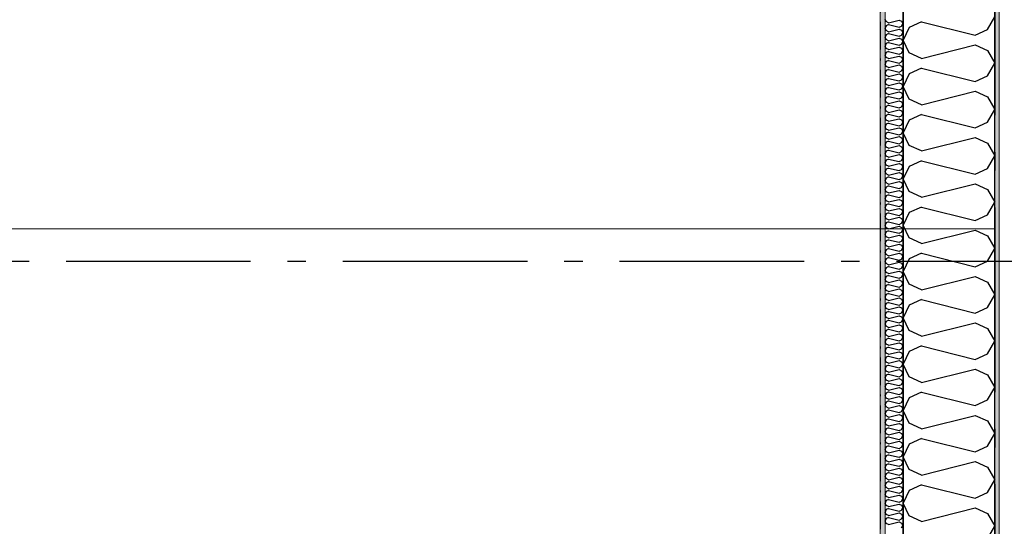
# Model space of a CAD drawing. Header units: millimetres. Extents: x -150 to 340869, y -1115 to 365939.
# Tile 83 of 193: x 300409 to 303077, y 355973 to 357346. Entities that reach past the tile are written whole.
import ezdxf
from ezdxf.enums import TextEntityAlignment as Align

# ---------------------------------------------------------------- set-up
doc = ezdxf.new("R2010")
doc.units = ezdxf.units.MM
doc.header["$LTSCALE"] = 0.5
doc.header["$MEASUREMENT"] = 0
for name, pattern in [('Akselinje', [1500, 1000, -200, 100, -200]), ('Over snittplan', [260, 150, -50, 10, -50]), ('PLINE', [0])]:
    doc.linetypes.add(name, pattern=pattern)
for name, color, linetype in [('232- Ikke-bærende yttervegger (Skravur)(Nye konstruksjoner)', 7, 'Continuous'), ('232- Ikke-bærende yttervegger(Nye konstruksjoner)', 7, 'Continuous'), ('255- Gulvoverflate(Nye konstruksjoner)', 7, 'Continuous'), ('26-- Yttertak(Nye konstruksjoner)', 7, 'Continuous'), ('82-- Modullinjer(Nye konstruksjoner)', 7, 'Continuous')]:
    doc.layers.add(name, color=color, linetype=linetype)
doc.layers.add('235- Utvendig kledning og overflate(Nye konstruksjoner)', color=7, linetype='Continuous', lineweight=0)
doc.layers.add('236- Innvendig kledning og overflate(Nye konstruksjoner)', color=7, linetype='Continuous', lineweight=0)
doc.styles.add('GENERATED_STYLE_4', font='arial.ttf')
pattern_1 = [(0, (0, 0), (0, 43.30127), [0, -25]), (0, (12.5, 21.65), (0, 43.30127), [0, -25])]

# ---------------------------------------------------------------- blocks, each defined once
blk = doc.blocks.new('*X28')
at = {"layer": '232- Ikke-bærende yttervegger (Skravur)(Nye konstruksjoner)', "linetype": 'PLINE'}
for p, q in [((302757.1, 357340.9), (302754, 357347.5)), ((302757.1, 357329.8), (302754, 357323.2)), ((302763.6, 357337.9), (302757.1, 357340.9)), ((302763.6, 357332.8), (302757.1, 357329.8)), ((302763.6, 357337.9), (302791.8, 357344.9)), ((302763.6, 357332.8), (302791.8, 357325.8)), ((302791.8, 357344.9), (302798.3, 357342)), ((302798.3, 357342), (302802, 357335.3)), ((302798.3, 357328.7), (302802, 357335.3)), ((302757.1, 357316.6), (302754, 357323.2)), ((302757.1, 357305.6), (302754, 357298.9)), ((302763.6, 357313.6), (302757.1, 357316.6)), ((302763.6, 357308.5), (302757.1, 357305.6)), ((302763.6, 357313.6), (302791.8, 357320.7)), ((302763.6, 357308.5), (302791.8, 357301.5)), ((302791.8, 357325.8), (302798.3, 357328.7)), ((302791.8, 357320.7), (302798.3, 357317.7)), ((302791.8, 357301.5), (302798.3, 357304.4)), ((302798.3, 357317.7), (302802, 357311.1)), ((302798.3, 357304.4), (302802, 357311.1)), ((302757.1, 357292.3), (302754, 357298.9)), ((302757.1, 357281.3), (302754, 357274.6)), ((302763.6, 357289.3), (302757.1, 357292.3)), ((302763.6, 357284.2), (302757.1, 357281.3)), ((302763.6, 357289.3), (302791.8, 357296.4)), ((302763.6, 357284.2), (302791.8, 357277.2)), ((302791.8, 357296.4), (302798.3, 357293.4)), ((302791.8, 357277.2), (302798.3, 357280.2)), ((302798.3, 357293.4), (302802, 357286.8)), ((302798.3, 357280.2), (302802, 357286.8)), ((302757.1, 357268), (302754, 357274.6)), ((302757.1, 357257), (302754, 357250.4)), ((302757.1, 357243.7), (302754, 357250.4)), ((302763.6, 357265.1), (302757.1, 357268)), ((302763.6, 357260), (302757.1, 357257)), ((302763.6, 357265.1), (302791.8, 357272.1)), ((302763.6, 357260), (302791.8, 357252.9)), ((302791.8, 357272.1), (302798.3, 357269.1)), ((302791.8, 357252.9), (302798.3, 357255.9)), ((302798.3, 357269.1), (302802, 357262.5)), ((302798.3, 357255.9), (302802, 357262.5)), ((302757.1, 357232.7), (302754, 357226.1)), ((302757.1, 357219.4), (302754, 357226.1)), ((302763.6, 357240.8), (302757.1, 357243.7)), ((302763.6, 357235.7), (302757.1, 357232.7)), ((302763.6, 357240.8), (302791.8, 357247.8)), ((302763.6, 357235.7), (302791.8, 357228.6)), ((302763.6, 357216.5), (302791.8, 357223.5)), ((302791.8, 357247.8), (302798.3, 357244.9)), ((302791.8, 357228.6), (302798.3, 357231.6)), ((302791.8, 357223.5), (302798.3, 357220.6)), ((302798.3, 357244.9), (302802, 357238.2)), ((302798.3, 357231.6), (302802, 357238.2)), ((302757.1, 357208.4), (302754, 357201.8)), ((302757.1, 357195.2), (302754, 357201.8)), ((302763.6, 357216.5), (302757.1, 357219.4)), ((302763.6, 357211.4), (302757.1, 357208.4)), ((302763.6, 357211.4), (302791.8, 357204.3)), ((302763.6, 357192.2), (302791.8, 357199.2)), ((302791.8, 357204.3), (302798.3, 357207.3)), ((302791.8, 357199.2), (302798.3, 357196.3)), ((302798.3, 357220.6), (302802, 357213.9)), ((302798.3, 357207.3), (302802, 357213.9)), ((302798.3, 357196.3), (302802, 357189.7)), ((302757.1, 357184.1), (302754, 357177.5)), ((302757.1, 357170.9), (302754, 357177.5)), ((302763.6, 357192.2), (302757.1, 357195.2)), ((302763.6, 357187.1), (302757.1, 357184.1)), ((302763.6, 357167.9), (302757.1, 357170.9)), ((302763.6, 357187.1), (302791.8, 357180.1)), ((302763.6, 357167.9), (302791.8, 357175)), ((302791.8, 357180.1), (302798.3, 357183)), ((302791.8, 357175), (302798.3, 357172)), ((302798.3, 357183), (302802, 357189.7)), ((302798.3, 357172), (302802, 357165.4)), ((302757.1, 357159.9), (302754, 357153.2)), ((302757.1, 357146.6), (302754, 357153.2)), ((302763.6, 357162.8), (302757.1, 357159.9)), ((302763.6, 357143.6), (302757.1, 357146.6)), ((302763.6, 357162.8), (302791.8, 357155.8)), ((302763.6, 357143.6), (302791.8, 357150.7)), ((302791.8, 357155.8), (302798.3, 357158.7)), ((302791.8, 357150.7), (302798.3, 357147.7)), ((302798.3, 357158.7), (302802, 357165.4)), ((302798.3, 357147.7), (302802, 357141.1)), ((302757.1, 357135.6), (302754, 357129)), ((302757.1, 357122.3), (302754, 357129)), ((302763.6, 357138.5), (302757.1, 357135.6)), ((302763.6, 357119.4), (302757.1, 357122.3)), ((302763.6, 357138.5), (302791.8, 357131.5)), ((302763.6, 357119.4), (302791.8, 357126.4)), ((302791.8, 357131.5), (302798.3, 357134.5)), ((302791.8, 357126.4), (302798.3, 357123.4)), ((302798.3, 357134.5), (302802, 357141.1)), ((302798.3, 357123.4), (302802, 357116.8)), ((302798.3, 357110.2), (302802, 357116.8)), ((302757.1, 357111.3), (302754, 357104.7)), ((302757.1, 357098), (302754, 357104.7)), ((302763.6, 357114.3), (302757.1, 357111.3)), ((302763.6, 357095.1), (302757.1, 357098)), ((302763.6, 357090), (302757.1, 357087)), ((302763.6, 357114.3), (302791.8, 357107.2)), ((302763.6, 357095.1), (302791.8, 357102.1)), ((302763.6, 357090), (302791.8, 357082.9)), ((302791.8, 357107.2), (302798.3, 357110.2)), ((302791.8, 357102.1), (302798.3, 357099.2)), ((302798.3, 357099.2), (302802, 357092.5)), ((302798.3, 357085.9), (302802, 357092.5)), ((302757.1, 357087), (302754, 357080.4)), ((302757.1, 357073.8), (302754, 357080.4)), ((302757.1, 357062.7), (302754, 357056.1)), ((302763.6, 357070.8), (302757.1, 357073.8)), ((302763.6, 357065.7), (302757.1, 357062.7)), ((302763.6, 357070.8), (302791.8, 357077.8)), ((302763.6, 357065.7), (302791.8, 357058.7)), ((302791.8, 357082.9), (302798.3, 357085.9)), ((302791.8, 357077.8), (302798.3, 357074.9)), ((302798.3, 357074.9), (302802, 357068.3)), ((302798.3, 357061.6), (302802, 357068.3)), ((302757.1, 357049.5), (302754, 357056.1)), ((302757.1, 357038.5), (302754, 357031.8)), ((302763.6, 357046.5), (302757.1, 357049.5)), ((302763.6, 357041.4), (302757.1, 357038.5)), ((302763.6, 357046.5), (302791.8, 357053.6)), ((302763.6, 357041.4), (302791.8, 357034.4)), ((302791.8, 357058.7), (302798.3, 357061.6)), ((302791.8, 357053.6), (302798.3, 357050.6)), ((302791.8, 357034.4), (302798.3, 357037.3)), ((302798.3, 357050.6), (302802, 357044)), ((302798.3, 357037.3), (302802, 357044)), ((302757.1, 357025.2), (302754, 357031.8)), ((302757.1, 357014.2), (302754, 357007.5)), ((302763.6, 357022.2), (302757.1, 357025.2)), ((302763.6, 357017.1), (302757.1, 357014.2)), ((302763.6, 357022.2), (302791.8, 357029.3)), ((302763.6, 357017.1), (302791.8, 357010.1)), ((302791.8, 357029.3), (302798.3, 357026.3)), ((302791.8, 357010.1), (302798.3, 357013.1)), ((302798.3, 357026.3), (302802, 357019.7)), ((302798.3, 357013.1), (302802, 357019.7)), ((302757.1, 357000.9), (302754, 357007.5)), ((302757.1, 356989.9), (302754, 356983.3)), ((302757.1, 356976.6), (302754, 356983.3)), ((302763.6, 356998), (302757.1, 357000.9)), ((302763.6, 356992.9), (302757.1, 356989.9)), ((302763.6, 356998), (302791.8, 357005)), ((302763.6, 356992.9), (302791.8, 356985.8)), ((302791.8, 357005), (302798.3, 357002)), ((302791.8, 356985.8), (302798.3, 356988.8)), ((302798.3, 357002), (302802, 356995.4)), ((302798.3, 356988.8), (302802, 356995.4)), ((302757.1, 356965.6), (302754, 356959)), ((302757.1, 356952.4), (302754, 356959)), ((302763.6, 356973.7), (302757.1, 356976.6)), ((302763.6, 356968.6), (302757.1, 356965.6)), ((302763.6, 356973.7), (302791.8, 356980.7)), ((302763.6, 356968.6), (302791.8, 356961.5)), ((302763.6, 356949.4), (302791.8, 356956.4)), ((302791.8, 356980.7), (302798.3, 356977.8)), ((302791.8, 356961.5), (302798.3, 356964.5)), ((302791.8, 356956.4), (302798.3, 356953.5)), ((302798.3, 356977.8), (302802, 356971.1)), ((302798.3, 356964.5), (302802, 356971.1)), ((302757.1, 356941.3), (302754, 356934.7)), ((302757.1, 356928.1), (302754, 356934.7)), ((302763.6, 356949.4), (302757.1, 356952.4)), ((302763.6, 356944.3), (302757.1, 356941.3)), ((302763.6, 356944.3), (302791.8, 356937.3)), ((302763.6, 356925.1), (302791.8, 356932.2)), ((302791.8, 356937.3), (302798.3, 356940.2)), ((302791.8, 356932.2), (302798.3, 356929.2)), ((302798.3, 356953.5), (302802, 356946.8)), ((302798.3, 356940.2), (302802, 356946.8)), ((302798.3, 356929.2), (302802, 356922.6)), ((302757.1, 356917.1), (302754, 356910.4)), ((302757.1, 356903.8), (302754, 356910.4)), ((302763.6, 356925.1), (302757.1, 356928.1)), ((302763.6, 356920), (302757.1, 356917.1)), ((302763.6, 356900.8), (302757.1, 356903.8)), ((302763.6, 356920), (302791.8, 356913)), ((302763.6, 356900.8), (302791.8, 356907.9)), ((302791.8, 356913), (302798.3, 356915.9)), ((302791.8, 356907.9), (302798.3, 356904.9)), ((302798.3, 356915.9), (302802, 356922.6)), ((302798.3, 356904.9), (302802, 356898.3)), ((302757.1, 356892.8), (302754, 356886.1)), ((302757.1, 356879.5), (302754, 356886.1)), ((302763.6, 356895.7), (302757.1, 356892.8)), ((302763.6, 356876.6), (302757.1, 356879.5)), ((302763.6, 356895.7), (302791.8, 356888.7)), ((302763.6, 356876.6), (302791.8, 356883.6)), ((302791.8, 356888.7), (302798.3, 356891.7)), ((302791.8, 356883.6), (302798.3, 356880.6)), ((302798.3, 356891.7), (302802, 356898.3)), ((302798.3, 356880.6), (302802, 356874)), ((302757.1, 356868.5), (302754, 356861.9)), ((302757.1, 356855.2), (302754, 356861.9)), ((302763.6, 356871.5), (302757.1, 356868.5)), ((302763.6, 356852.3), (302757.1, 356855.2)), ((302763.6, 356871.5), (302791.8, 356864.4)), ((302763.6, 356852.3), (302791.8, 356859.3)), ((302791.8, 356864.4), (302798.3, 356867.4)), ((302791.8, 356859.3), (302798.3, 356856.4)), ((302798.3, 356867.4), (302802, 356874)), ((302798.3, 356856.4), (302802, 356849.7)), ((302798.3, 356843.1), (302802, 356849.7)), ((302757.1, 356844.2), (302754, 356837.6)), ((302757.1, 356830.9), (302754, 356837.6)), ((302763.6, 356847.2), (302757.1, 356844.2)), ((302763.6, 356828), (302757.1, 356830.9)), ((302763.6, 356822.9), (302757.1, 356819.9)), ((302763.6, 356847.2), (302791.8, 356840.1)), ((302763.6, 356828), (302791.8, 356835)), ((302763.6, 356822.9), (302791.8, 356815.8)), ((302791.8, 356840.1), (302798.3, 356843.1)), ((302791.8, 356835), (302798.3, 356832.1)), ((302798.3, 356832.1), (302802, 356825.4)), ((302798.3, 356818.8), (302802, 356825.4)), ((302757.1, 356819.9), (302754, 356813.3)), ((302757.1, 356806.7), (302754, 356813.3)), ((302757.1, 356795.6), (302754, 356789)), ((302763.6, 356803.7), (302757.1, 356806.7)), ((302763.6, 356798.6), (302757.1, 356795.6)), ((302763.6, 356803.7), (302791.8, 356810.7)), ((302763.6, 356798.6), (302791.8, 356791.6)), ((302791.8, 356815.8), (302798.3, 356818.8)), ((302791.8, 356810.7), (302798.3, 356807.8)), ((302798.3, 356807.8), (302802, 356801.2)), ((302798.3, 356794.5), (302802, 356801.2)), ((302757.1, 356782.4), (302754, 356789)), ((302757.1, 356771.4), (302754, 356764.7)), ((302763.6, 356779.4), (302757.1, 356782.4)), ((302763.6, 356774.3), (302757.1, 356771.4)), ((302763.6, 356779.4), (302791.8, 356786.5)), ((302763.6, 356774.3), (302791.8, 356767.3)), ((302791.8, 356791.6), (302798.3, 356794.5)), ((302791.8, 356786.5), (302798.3, 356783.5)), ((302791.8, 356767.3), (302798.3, 356770.2)), ((302798.3, 356783.5), (302802, 356776.9)), ((302798.3, 356770.2), (302802, 356776.9)), ((302757.1, 356758.1), (302754, 356764.7)), ((302757.1, 356747.1), (302754, 356740.5)), ((302763.6, 356755.1), (302757.1, 356758.1)), ((302763.6, 356750), (302757.1, 356747.1)), ((302763.6, 356755.1), (302791.8, 356762.2)), ((302763.6, 356750), (302791.8, 356743)), ((302791.8, 356762.2), (302798.3, 356759.2)), ((302791.8, 356743), (302798.3, 356746)), ((302798.3, 356759.2), (302802, 356752.6)), ((302798.3, 356746), (302802, 356752.6)), ((302757.1, 356733.8), (302754, 356740.5)), ((302757.1, 356722.8), (302754, 356716.2)), ((302757.1, 356709.5), (302754, 356716.2)), ((302763.6, 356730.9), (302757.1, 356733.8)), ((302763.6, 356725.8), (302757.1, 356722.8)), ((302763.6, 356730.9), (302791.8, 356737.9)), ((302763.6, 356725.8), (302791.8, 356718.7)), ((302791.8, 356737.9), (302798.3, 356734.9)), ((302791.8, 356718.7), (302798.3, 356721.7)), ((302798.3, 356734.9), (302802, 356728.3)), ((302798.3, 356721.7), (302802, 356728.3)), ((302757.1, 356698.5), (302754, 356691.9)), ((302757.1, 356685.3), (302754, 356691.9)), ((302763.6, 356706.6), (302757.1, 356709.5)), ((302763.6, 356701.5), (302757.1, 356698.5)), ((302763.6, 356706.6), (302791.8, 356713.6)), ((302763.6, 356701.5), (302791.8, 356694.4)), ((302763.6, 356682.3), (302791.8, 356689.3)), ((302791.8, 356713.6), (302798.3, 356710.7)), ((302791.8, 356694.4), (302798.3, 356697.4)), ((302791.8, 356689.3), (302798.3, 356686.4)), ((302798.3, 356710.7), (302802, 356704)), ((302798.3, 356697.4), (302802, 356704)), ((302757.1, 356674.2), (302754, 356667.6)), ((302757.1, 356661), (302754, 356667.6)), ((302763.6, 356682.3), (302757.1, 356685.3)), ((302763.6, 356677.2), (302757.1, 356674.2)), ((302763.6, 356677.2), (302791.8, 356670.2)), ((302763.6, 356658), (302791.8, 356665.1)), ((302791.8, 356670.2), (302798.3, 356673.1)), ((302791.8, 356665.1), (302798.3, 356662.1)), ((302798.3, 356686.4), (302802, 356679.8)), ((302798.3, 356673.1), (302802, 356679.8)), ((302798.3, 356662.1), (302802, 356655.5)), ((302757.1, 356650), (302754, 356643.3)), ((302757.1, 356636.7), (302754, 356643.3)), ((302763.6, 356658), (302757.1, 356661)), ((302763.6, 356652.9), (302757.1, 356650)), ((302763.6, 356633.7), (302757.1, 356636.7)), ((302763.6, 356652.9), (302791.8, 356645.9)), ((302763.6, 356633.7), (302791.8, 356640.8)), ((302791.8, 356645.9), (302798.3, 356648.8)), ((302791.8, 356640.8), (302798.3, 356637.8)), ((302798.3, 356648.8), (302802, 356655.5)), ((302798.3, 356637.8), (302802, 356631.2)), ((302757.1, 356625.7), (302754, 356619)), ((302757.1, 356612.4), (302754, 356619)), ((302763.6, 356628.6), (302757.1, 356625.7)), ((302763.6, 356609.5), (302757.1, 356612.4)), ((302763.6, 356628.6), (302791.8, 356621.6)), ((302763.6, 356609.5), (302791.8, 356616.5)), ((302791.8, 356621.6), (302798.3, 356624.6)), ((302791.8, 356616.5), (302798.3, 356613.5)), ((302798.3, 356624.6), (302802, 356631.2)), ((302798.3, 356613.5), (302802, 356606.9)), ((302757.1, 356601.4), (302754, 356594.8)), ((302757.1, 356588.1), (302754, 356594.8)), ((302763.6, 356604.4), (302757.1, 356601.4)), ((302763.6, 356585.2), (302757.1, 356588.1)), ((302763.6, 356604.4), (302791.8, 356597.3)), ((302763.6, 356585.2), (302791.8, 356592.2)), ((302791.8, 356597.3), (302798.3, 356600.3)), ((302791.8, 356592.2), (302798.3, 356589.3)), ((302798.3, 356600.3), (302802, 356606.9)), ((302798.3, 356589.3), (302802, 356582.6)), ((302798.3, 356576), (302802, 356582.6)), ((302757.1, 356577.1), (302754, 356570.5)), ((302757.1, 356563.9), (302754, 356570.5)), ((302763.6, 356580.1), (302757.1, 356577.1)), ((302763.6, 356560.9), (302757.1, 356563.9)), ((302763.6, 356555.8), (302757.1, 356552.8)), ((302763.6, 356580.1), (302791.8, 356573)), ((302763.6, 356560.9), (302791.8, 356567.9)), ((302763.6, 356555.8), (302791.8, 356548.8)), ((302791.8, 356573), (302798.3, 356576)), ((302791.8, 356567.9), (302798.3, 356565)), ((302798.3, 356565), (302802, 356558.3)), ((302798.3, 356551.7), (302802, 356558.3)), ((302757.1, 356552.8), (302754, 356546.2)), ((302757.1, 356539.6), (302754, 356546.2)), ((302757.1, 356528.6), (302754, 356521.9)), ((302763.6, 356536.6), (302757.1, 356539.6)), ((302763.6, 356531.5), (302757.1, 356528.6)), ((302763.6, 356536.6), (302791.8, 356543.7)), ((302763.6, 356531.5), (302791.8, 356524.5)), ((302791.8, 356548.8), (302798.3, 356551.7)), ((302791.8, 356543.7), (302798.3, 356540.7)), ((302798.3, 356540.7), (302802, 356534.1)), ((302798.3, 356527.4), (302802, 356534.1)), ((302757.1, 356515.3), (302754, 356521.9)), ((302757.1, 356504.3), (302754, 356497.6)), ((302763.6, 356512.3), (302757.1, 356515.3)), ((302763.6, 356507.2), (302757.1, 356504.3)), ((302763.6, 356512.3), (302791.8, 356519.4)), ((302763.6, 356507.2), (302791.8, 356500.2)), ((302791.8, 356524.5), (302798.3, 356527.4)), ((302791.8, 356519.4), (302798.3, 356516.4)), ((302791.8, 356500.2), (302798.3, 356503.2)), ((302798.3, 356516.4), (302802, 356509.8)), ((302798.3, 356503.2), (302802, 356509.8)), ((302757.1, 356491), (302754, 356497.6)), ((302757.1, 356480), (302754, 356473.4)), ((302763.6, 356488.1), (302757.1, 356491)), ((302763.6, 356483), (302757.1, 356480)), ((302763.6, 356488.1), (302791.8, 356495.1)), ((302763.6, 356483), (302791.8, 356475.9)), ((302791.8, 356495.1), (302798.3, 356492.1)), ((302791.8, 356475.9), (302798.3, 356478.9)), ((302798.3, 356492.1), (302802, 356485.5)), ((302798.3, 356478.9), (302802, 356485.5)), ((302757.1, 356466.7), (302754, 356473.4)), ((302757.1, 356455.7), (302754, 356449.1)), ((302757.1, 356442.4), (302754, 356449.1)), ((302763.6, 356463.8), (302757.1, 356466.7)), ((302763.6, 356458.7), (302757.1, 356455.7)), ((302763.6, 356463.8), (302791.8, 356470.8)), ((302763.6, 356458.7), (302791.8, 356451.6)), ((302791.8, 356470.8), (302798.3, 356467.9)), ((302791.8, 356451.6), (302798.3, 356454.6)), ((302798.3, 356467.9), (302802, 356461.2)), ((302798.3, 356454.6), (302802, 356461.2)), ((302757.1, 356431.4), (302754, 356424.8)), ((302757.1, 356418.2), (302754, 356424.8)), ((302763.6, 356439.5), (302757.1, 356442.4)), ((302763.6, 356434.4), (302757.1, 356431.4)), ((302763.6, 356439.5), (302791.8, 356446.5)), ((302763.6, 356434.4), (302791.8, 356427.3)), ((302763.6, 356415.2), (302791.8, 356422.2)), ((302791.8, 356446.5), (302798.3, 356443.6)), ((302791.8, 356427.3), (302798.3, 356430.3)), ((302791.8, 356422.2), (302798.3, 356419.3)), ((302798.3, 356443.6), (302802, 356436.9)), ((302798.3, 356430.3), (302802, 356436.9)), ((302757.1, 356407.1), (302754, 356400.5)), ((302757.1, 356393.9), (302754, 356400.5)), ((302763.6, 356415.2), (302757.1, 356418.2)), ((302763.6, 356410.1), (302757.1, 356407.1)), ((302763.6, 356410.1), (302791.8, 356403.1)), ((302763.6, 356390.9), (302791.8, 356398)), ((302791.8, 356403.1), (302798.3, 356406)), ((302791.8, 356398), (302798.3, 356395)), ((302798.3, 356419.3), (302802, 356412.7)), ((302798.3, 356406), (302802, 356412.7)), ((302757.1, 356382.9), (302754, 356376.2)), ((302757.1, 356369.6), (302754, 356376.2)), ((302763.6, 356390.9), (302757.1, 356393.9)), ((302763.6, 356385.8), (302757.1, 356382.9)), ((302763.6, 356366.6), (302757.1, 356369.6)), ((302763.6, 356385.8), (302791.8, 356378.8)), ((302763.6, 356366.6), (302791.8, 356373.7)), ((302791.8, 356378.8), (302798.3, 356381.7)), ((302791.8, 356373.7), (302798.3, 356370.7)), ((302798.3, 356395), (302802, 356388.4)), ((302798.3, 356381.7), (302802, 356388.4)), ((302798.3, 356370.7), (302802, 356364.1)), ((302757.1, 356358.6), (302754, 356352)), ((302757.1, 356345.3), (302754, 356352)), ((302763.6, 356361.5), (302757.1, 356358.6)), ((302763.6, 356342.4), (302757.1, 356345.3)), ((302763.6, 356361.5), (302791.8, 356354.5)), ((302763.6, 356342.4), (302791.8, 356349.4)), ((302791.8, 356354.5), (302798.3, 356357.5)), ((302791.8, 356349.4), (302798.3, 356346.4)), ((302798.3, 356357.5), (302802, 356364.1)), ((302798.3, 356346.4), (302802, 356339.8)), ((302757.1, 356334.3), (302754, 356327.7)), ((302757.1, 356321), (302754, 356327.7)), ((302763.6, 356337.3), (302757.1, 356334.3)), ((302763.6, 356318.1), (302757.1, 356321)), ((302763.6, 356337.3), (302791.8, 356330.2)), ((302763.6, 356318.1), (302791.8, 356325.1)), ((302791.8, 356330.2), (302798.3, 356333.2)), ((302791.8, 356325.1), (302798.3, 356322.2)), ((302798.3, 356333.2), (302802, 356339.8)), ((302798.3, 356322.2), (302802, 356315.5)), ((302798.3, 356308.9), (302802, 356315.5)), ((302757.1, 356310), (302754, 356303.4)), ((302757.1, 356296.8), (302754, 356303.4)), ((302763.6, 356313), (302757.1, 356310)), ((302763.6, 356293.8), (302757.1, 356296.8)), ((302763.6, 356288.7), (302757.1, 356285.7)), ((302763.6, 356313), (302791.8, 356305.9)), ((302763.6, 356293.8), (302791.8, 356300.8)), ((302763.6, 356288.7), (302791.8, 356281.7)), ((302791.8, 356305.9), (302798.3, 356308.9)), ((302791.8, 356300.8), (302798.3, 356297.9)), ((302798.3, 356297.9), (302802, 356291.3)), ((302798.3, 356284.6), (302802, 356291.3)), ((302757.1, 356285.7), (302754, 356279.1)), ((302757.1, 356272.5), (302754, 356279.1)), ((302763.6, 356269.5), (302757.1, 356272.5)), ((302763.6, 356264.4), (302757.1, 356261.5)), ((302763.6, 356269.5), (302791.8, 356276.6)), ((302763.6, 356264.4), (302791.8, 356257.4)), ((302791.8, 356281.7), (302798.3, 356284.6)), ((302791.8, 356276.6), (302798.3, 356273.6)), ((302798.3, 356273.6), (302802, 356267)), ((302798.3, 356260.3), (302802, 356267)), ((302757.1, 356261.5), (302754, 356254.8)), ((302757.1, 356248.2), (302754, 356254.8)), ((302757.1, 356237.2), (302754, 356230.5)), ((302763.6, 356245.2), (302757.1, 356248.2)), ((302763.6, 356240.1), (302757.1, 356237.2)), ((302763.6, 356245.2), (302791.8, 356252.3)), ((302763.6, 356240.1), (302791.8, 356233.1)), ((302791.8, 356257.4), (302798.3, 356260.3)), ((302791.8, 356252.3), (302798.3, 356249.3)), ((302791.8, 356233.1), (302798.3, 356236.1)), ((302798.3, 356249.3), (302802, 356242.7)), ((302798.3, 356236.1), (302802, 356242.7)), ((302757.1, 356223.9), (302754, 356230.5)), ((302757.1, 356212.9), (302754, 356206.3)), ((302763.6, 356221), (302757.1, 356223.9)), ((302763.6, 356215.9), (302757.1, 356212.9)), ((302763.6, 356221), (302791.8, 356228)), ((302763.6, 356215.9), (302791.8, 356208.8)), ((302791.8, 356228), (302798.3, 356225)), ((302791.8, 356208.8), (302798.3, 356211.8)), ((302798.3, 356225), (302802, 356218.4)), ((302798.3, 356211.8), (302802, 356218.4)), ((302757.1, 356199.6), (302754, 356206.3)), ((302757.1, 356188.6), (302754, 356182)), ((302757.1, 356175.4), (302754, 356182)), ((302763.6, 356196.7), (302757.1, 356199.6)), ((302763.6, 356191.6), (302757.1, 356188.6)), ((302763.6, 356196.7), (302791.8, 356203.7)), ((302763.6, 356191.6), (302791.8, 356184.5)), ((302791.8, 356203.7), (302798.3, 356200.8)), ((302791.8, 356184.5), (302798.3, 356187.5)), ((302798.3, 356200.8), (302802, 356194.1)), ((302798.3, 356187.5), (302802, 356194.1)), ((302757.1, 356164.3), (302754, 356157.7)), ((302757.1, 356151.1), (302754, 356157.7)), ((302763.6, 356172.4), (302757.1, 356175.4)), ((302763.6, 356167.3), (302757.1, 356164.3)), ((302763.6, 356172.4), (302791.8, 356179.4)), ((302763.6, 356167.3), (302791.8, 356160.3)), ((302763.6, 356148.1), (302791.8, 356155.2)), ((302791.8, 356179.4), (302798.3, 356176.5)), ((302791.8, 356160.3), (302798.3, 356163.2)), ((302791.8, 356155.2), (302798.3, 356152.2)), ((302798.3, 356176.5), (302802, 356169.8)), ((302798.3, 356163.2), (302802, 356169.8)), ((302757.1, 356140.1), (302754, 356133.4)), ((302757.1, 356126.8), (302754, 356133.4)), ((302763.6, 356148.1), (302757.1, 356151.1)), ((302763.6, 356143), (302757.1, 356140.1)), ((302763.6, 356143), (302791.8, 356136)), ((302763.6, 356123.8), (302791.8, 356130.9)), ((302791.8, 356136), (302798.3, 356138.9)), ((302791.8, 356130.9), (302798.3, 356127.9)), ((302798.3, 356152.2), (302802, 356145.6)), ((302798.3, 356138.9), (302802, 356145.6)), ((302757.1, 356115.8), (302754, 356109.1)), ((302757.1, 356102.5), (302754, 356109.1)), ((302763.6, 356123.8), (302757.1, 356126.8)), ((302763.6, 356118.7), (302757.1, 356115.8)), ((302763.6, 356099.6), (302757.1, 356102.5)), ((302763.6, 356118.7), (302791.8, 356111.7)), ((302763.6, 356099.6), (302791.8, 356106.6)), ((302791.8, 356111.7), (302798.3, 356114.7)), ((302791.8, 356106.6), (302798.3, 356103.6)), ((302798.3, 356127.9), (302802, 356121.3)), ((302798.3, 356114.7), (302802, 356121.3)), ((302798.3, 356103.6), (302802, 356097)), ((302757.1, 356091.5), (302754, 356084.9)), ((302757.1, 356078.2), (302754, 356084.9)), ((302763.6, 356094.5), (302757.1, 356091.5)), ((302763.6, 356075.3), (302757.1, 356078.2)), ((302763.6, 356094.5), (302791.8, 356087.4)), ((302763.6, 356075.3), (302791.8, 356082.3)), ((302791.8, 356087.4), (302798.3, 356090.4)), ((302791.8, 356082.3), (302798.3, 356079.4)), ((302798.3, 356090.4), (302802, 356097)), ((302798.3, 356079.4), (302802, 356072.7)), ((302757.1, 356067.2), (302754, 356060.6)), ((302757.1, 356053.9), (302754, 356060.6)), ((302763.6, 356070.2), (302757.1, 356067.2)), ((302763.6, 356051), (302757.1, 356053.9)), ((302763.6, 356070.2), (302791.8, 356063.1)), ((302763.6, 356051), (302791.8, 356058)), ((302791.8, 356063.1), (302798.3, 356066.1)), ((302791.8, 356058), (302798.3, 356055.1)), ((302798.3, 356066.1), (302802, 356072.7)), ((302798.3, 356055.1), (302802, 356048.4)), ((302798.3, 356041.8), (302802, 356048.4)), ((302757.1, 356042.9), (302754, 356036.3)), ((302757.1, 356029.7), (302754, 356036.3)), ((302763.6, 356045.9), (302757.1, 356042.9)), ((302763.6, 356026.7), (302757.1, 356029.7)), ((302763.6, 356045.9), (302791.8, 356038.8)), ((302763.6, 356026.7), (302791.8, 356033.7)), ((302791.8, 356038.8), (302798.3, 356041.8)), ((302791.8, 356033.7), (302798.3, 356030.8)), ((302798.3, 356030.8), (302802, 356024.2)), ((302798.3, 356017.5), (302802, 356024.2)), ((302757.1, 356018.6), (302754, 356012)), ((302757.1, 356005.4), (302754, 356012)), ((302763.6, 356021.6), (302757.1, 356018.6)), ((302763.6, 356002.4), (302757.1, 356005.4)), ((302763.6, 355997.3), (302757.1, 355994.4)), ((302763.6, 356021.6), (302791.8, 356014.6)), ((302763.6, 356002.4), (302791.8, 356009.5)), ((302763.6, 355997.3), (302791.8, 355990.3)), ((302791.8, 356014.6), (302798.3, 356017.5)), ((302791.8, 356009.5), (302798.3, 356006.5)), ((302798.3, 356006.5), (302802, 355999.9)), ((302798.3, 355993.2), (302802, 355999.9)), ((302757.1, 355994.4), (302754, 355987.7)), ((302757.1, 355981.1), (302754, 355987.7)), ((302763.6, 355978.1), (302757.1, 355981.1)), ((302763.6, 355978.1), (302791.8, 355985.2)), ((302791.8, 355990.3), (302798.3, 355993.2)), ((302791.8, 355985.2), (302798.3, 355982.2)), ((302798.3, 355982.2), (302802, 355975.6)), ((302798.3, 355969), (302802, 355975.6))]:
    blk.add_line(p, q, dxfattribs=at)
blk = doc.blocks.new('*X29')
at = {"layer": '232- Ikke-bærende yttervegger (Skravur)(Nye konstruksjoner)', "linetype": 'PLINE'}
for p, q in [((302852.8, 357340.4), (302819.2, 357325.1)), ((302852.8, 357340.4), (302998.3, 357304)), ((303031.9, 357319.3), (303051, 357353.6)), ((302819.2, 357325.1), (302803, 357290.8)), ((302998.3, 357304), (303031.9, 357319.3)), ((302819.2, 357256.6), (302803, 357290.8)), ((302852.8, 357241.3), (302998.3, 357277.7)), ((302998.3, 357277.7), (303031.9, 357262.4)), ((302852.8, 357241.3), (302819.2, 357256.6)), ((303031.9, 357262.4), (303051, 357228.1)), ((303031.9, 357193.8), (303051, 357228.1)), ((302819.2, 357199.6), (302803, 357165.4)), ((302852.8, 357214.9), (302819.2, 357199.6)), ((302852.8, 357214.9), (302998.3, 357178.6)), ((302998.3, 357178.6), (303031.9, 357193.8)), ((302819.2, 357131.1), (302803, 357165.4)), ((302852.8, 357115.8), (302998.3, 357152.2)), ((302998.3, 357152.2), (303031.9, 357136.9)), ((302852.8, 357115.8), (302819.2, 357131.1)), ((303031.9, 357136.9), (303051, 357102.7)), ((302852.8, 357089.5), (302819.2, 357074.2)), ((302852.8, 357089.5), (302998.3, 357053.1)), ((303031.9, 357068.4), (303051, 357102.7)), ((302819.2, 357074.2), (302803, 357039.9)), ((302998.3, 357053.1), (303031.9, 357068.4)), ((302819.2, 357005.7), (302803, 357039.9)), ((302852.8, 356990.4), (302998.3, 357026.7)), ((302998.3, 357026.7), (303031.9, 357011.5)), ((303031.9, 357011.5), (303051, 356977.2)), ((302852.8, 356990.4), (302819.2, 357005.7)), ((302852.8, 356964), (302819.2, 356948.7)), ((302852.8, 356964), (302998.3, 356927.6)), ((303031.9, 356942.9), (303051, 356977.2)), ((302819.2, 356948.7), (302803, 356914.5)), ((302998.3, 356927.6), (303031.9, 356942.9)), ((302819.2, 356880.2), (302803, 356914.5)), ((302852.8, 356864.9), (302819.2, 356880.2)), ((302852.8, 356864.9), (302998.3, 356901.3)), ((302998.3, 356901.3), (303031.9, 356886)), ((303031.9, 356886), (303051, 356851.7)), ((303031.9, 356817.5), (303051, 356851.7)), ((302819.2, 356823.3), (302803, 356789)), ((302852.8, 356838.6), (302819.2, 356823.3)), ((302852.8, 356838.6), (302998.3, 356802.2)), ((302998.3, 356802.2), (303031.9, 356817.5)), ((302819.2, 356754.8), (302803, 356789)), ((302852.8, 356739.5), (302998.3, 356775.8)), ((302998.3, 356775.8), (303031.9, 356760.6)), ((302852.8, 356739.5), (302819.2, 356754.8)), ((303031.9, 356760.6), (303051, 356726.3)), ((303031.9, 356692), (303051, 356726.3)), ((302819.2, 356697.8), (302803, 356663.6)), ((302852.8, 356713.1), (302819.2, 356697.8)), ((302852.8, 356713.1), (302998.3, 356676.7)), ((302998.3, 356676.7), (303031.9, 356692)), ((302819.2, 356629.3), (302803, 356663.6)), ((302852.8, 356614), (302998.3, 356650.4)), ((302998.3, 356650.4), (303031.9, 356635.1)), ((302852.8, 356614), (302819.2, 356629.3)), ((303031.9, 356635.1), (303051, 356600.8)), ((302852.8, 356587.7), (302819.2, 356572.4)), ((302852.8, 356587.7), (302998.3, 356551.3)), ((303031.9, 356566.6), (303051, 356600.8)), ((302819.2, 356572.4), (302803, 356538.1)), ((302998.3, 356551.3), (303031.9, 356566.6)), ((302819.2, 356503.9), (302803, 356538.1)), ((302852.8, 356488.6), (302819.2, 356503.9)), ((302852.8, 356488.6), (302998.3, 356524.9)), ((302998.3, 356524.9), (303031.9, 356509.6)), ((303031.9, 356509.6), (303051, 356475.4)), ((303031.9, 356441.1), (303051, 356475.4)), ((302852.8, 356462.2), (302819.2, 356446.9)), ((302852.8, 356462.2), (302998.3, 356425.8)), ((302819.2, 356446.9), (302803, 356412.7)), ((302998.3, 356425.8), (303031.9, 356441.1)), ((302819.2, 356378.4), (302803, 356412.7)), ((302852.8, 356363.1), (302998.3, 356399.5)), ((302998.3, 356399.5), (303031.9, 356384.2)), ((302852.8, 356363.1), (302819.2, 356378.4)), ((303031.9, 356384.2), (303051, 356349.9)), ((303031.9, 356315.7), (303051, 356349.9)), ((302819.2, 356321.5), (302803, 356287.2)), ((302852.8, 356336.8), (302819.2, 356321.5)), ((302852.8, 356336.8), (302998.3, 356300.4)), ((302998.3, 356300.4), (303031.9, 356315.7)), ((302819.2, 356252.9), (302803, 356287.2)), ((302852.8, 356237.7), (302998.3, 356274)), ((302998.3, 356274), (303031.9, 356258.7)), ((302852.8, 356237.7), (302819.2, 356252.9)), ((303031.9, 356258.7), (303051, 356224.5)), ((302852.8, 356211.3), (302819.2, 356196)), ((302852.8, 356211.3), (302998.3, 356174.9)), ((303031.9, 356190.2), (303051, 356224.5)), ((302819.2, 356196), (302803, 356161.8)), ((302998.3, 356174.9), (303031.9, 356190.2)), ((302819.2, 356127.5), (302803, 356161.8)), ((302852.8, 356112.2), (302998.3, 356148.6)), ((302998.3, 356148.6), (303031.9, 356133.3)), ((303031.9, 356133.3), (303051, 356099)), ((302852.8, 356112.2), (302819.2, 356127.5)), ((302852.8, 356085.8), (302819.2, 356070.6)), ((302852.8, 356085.8), (302998.3, 356049.5)), ((303031.9, 356064.8), (303051, 356099)), ((302819.2, 356070.6), (302803, 356036.3)), ((302998.3, 356049.5), (303031.9, 356064.8)), ((302819.2, 356002), (302803, 356036.3)), ((302852.8, 355986.7), (302998.3, 356023.1)), ((302998.3, 356023.1), (303031.9, 356007.8)), ((302852.8, 355986.7), (302819.2, 356002)), ((303031.9, 356007.8), (303051, 355973.6)), ((303031.9, 355939.3), (303051, 355973.6))]:
    blk.add_line(p, q, dxfattribs=at)
blk = doc.blocks.new('Standard grid marker[6]', base_point=(305734.8, 356690.6))
at = {"layer": '82-- Modullinjer(Nye konstruksjoner)', "linetype": 'Akselinje'}
blk.add_line((305534.8, 356690.6), (271734.8, 356690.6), dxfattribs=at)
at = {"layer": '82-- Modullinjer(Nye konstruksjoner)', "style": 'GENERATED_STYLE_4'}
for tag, p in [('AC_MarkerText_1_1', (271409.8, 356744.3)), ('AC_MarkerText_1_0', (305859.8, 356744.3))]:
    blk.add_attdef(tag, text='', height=100, rotation=360, dxfattribs=at).set_placement(p, align=Align.TOP_CENTER)
blk = doc.blocks.new('Standard grid marker[12]', base_point=(303051, 363787.1))
at = {"layer": '82-- Modullinjer(Nye konstruksjoner)', "linetype": 'Akselinje'}
blk.add_line((303051, 363587.1), (303051, 339887.1), dxfattribs=at)
at = {"layer": '82-- Modullinjer(Nye konstruksjoner)', "style": 'GENERATED_STYLE_4'}
for tag, p in [('AC_MarkerText_1_0', (303051, 363963.5)), ('AC_MarkerText_1_1', (303051, 339613.5))]:
    blk.add_attdef(tag, text='', height=100, rotation=360, dxfattribs=at).set_placement(p, align=Align.TOP_CENTER)

msp = doc.modelspace()

# ---------------------------------------------------------------- hatches: boundary and pattern name
at = {"layer": '232- Ikke-bærende yttervegger (Skravur)(Nye konstruksjoner)', "linetype": 'Continuous'}
h = msp.add_hatch(dxfattribs=at)
h.set_pattern_fill('Prikker_tett', color=256, style=0, pattern_type=2)
h.set_pattern_definition(pattern_1)
h.paths.add_polyline_path([(303063, 358690.6), (303051, 358690.6), (303051, 347770.7), (303063, 347770.7)])
msp.add_hatch(color=256, dxfattribs=at).paths.add_polyline_path([(302802, 358441.6), (302802, 348019.7), (302803, 348019.7), (302803, 358441.6)])
h = msp.add_hatch(dxfattribs=at)
h.set_pattern_fill('Prikker_tett', color=256, style=0, pattern_type=2)
h.set_pattern_definition(pattern_1)
h.paths.add_polyline_path([(302741, 358380.6), (302741, 348080.7), (302754, 348080.7), (302754, 358380.6)])

# ---------------------------------------------------------------- linework, layer by layer
at = {"layer": '232- Ikke-bærende yttervegger(Nye konstruksjoner)', "linetype": 'PLINE'}
for p, q in [((302803, 358441.6), (302803, 348019.7)), ((303051, 348018.7), (303051, 358442.6)), ((302802, 358393.6), (302802, 348067.7))]:
    msp.add_line(p, q, dxfattribs=at)
at = {"layer": '232- Ikke-bærende yttervegger(Nye konstruksjoner)', "linetype": 'Over snittplan', "flags": 128}
msp.add_lwpolyline([(302741, 358380.6), (302741, 348080.7)], dxfattribs=at)
at = {"layer": '235- Utvendig kledning og overflate(Nye konstruksjoner)', "linetype": 'PLINE'}
msp.add_line((303063, 347770.7), (303063, 358690.6), dxfattribs=at)
at = {"layer": '236- Innvendig kledning og overflate(Nye konstruksjoner)', "linetype": 'PLINE'}
msp.add_line((302754, 358380.6), (302754, 348080.7), dxfattribs=at)
at = {"layer": '236- Innvendig kledning og overflate(Nye konstruksjoner)', "linetype": 'PLINE', "flags": 128}
msp.add_lwpolyline([(302741, 358380.6), (302741, 348080.7)], dxfattribs=at)
at = {"layer": '255- Gulvoverflate(Nye konstruksjoner)', "linetype": 'PLINE', "flags": 128}
msp.add_lwpolyline([(277601, 349570.7), (277601, 347770.7), (285893, 347770.7), (294243, 347770.7), (303051, 347770.7), (303051, 349570.7), (303051, 358690.6), (277601, 358690.6), (277601, 354890.6)], close=True, dxfattribs=at)
at = {"layer": '26-- Yttertak(Nye konstruksjoner)', "linetype": 'PLINE', "flags": 128}
msp.add_lwpolyline([(277601, 358690.6), (277601.1, 356779.6), (303051, 356780.6), (303051, 358690.6)], close=True, dxfattribs=at)

# ---------------------------------------------------------------- block references
at = {"layer": '232- Ikke-bærende yttervegger(Nye konstruksjoner)'}
for name in ['*X29', '*X28']:
    msp.add_blockref(name, (0, 0), dxfattribs=at)
at = {"layer": '82-- Modullinjer(Nye konstruksjoner)', "linetype": 'PLINE'}
for name, p in [('Standard grid marker[12]', (303051, 363787.1)), ('Standard grid marker[6]', (305734.8, 356690.6))]:
    msp.add_blockref(name, p, dxfattribs=at)

doc.saveas('drawing.dxf')
